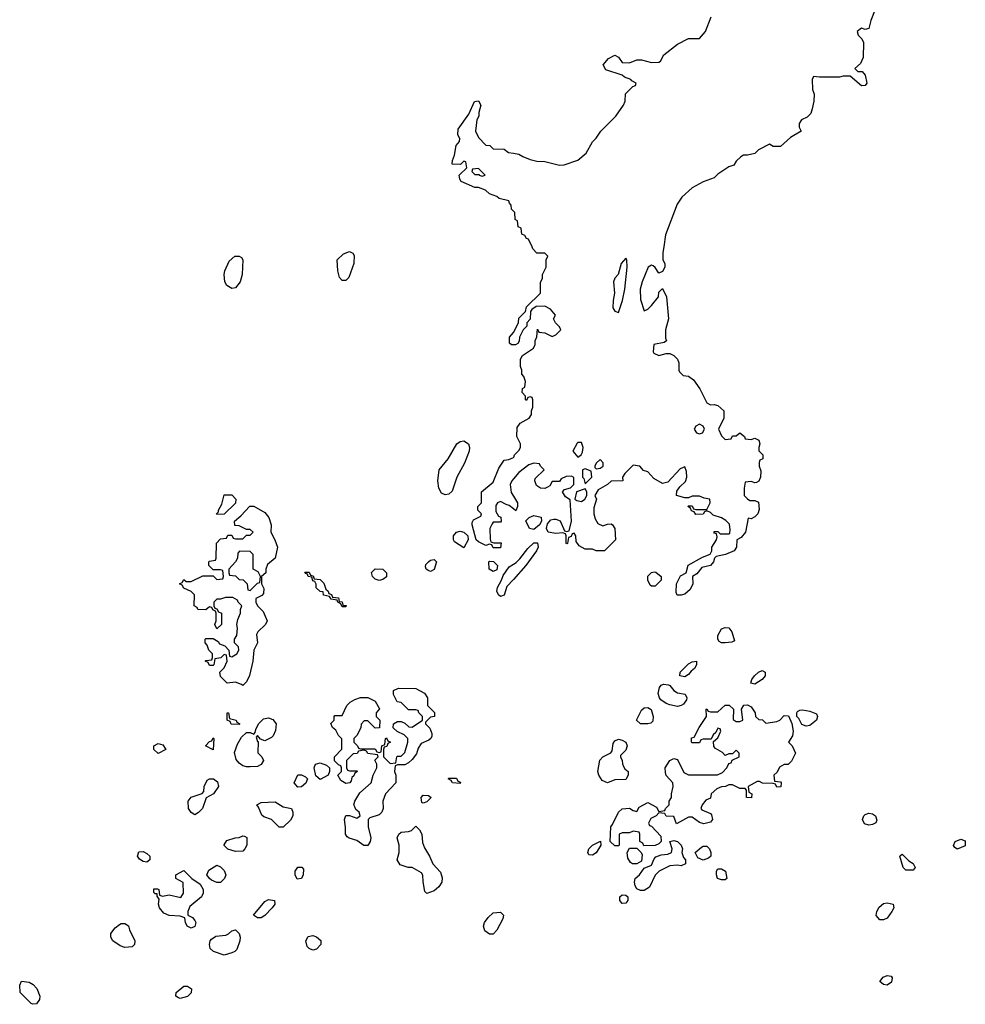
# Model space of a CAD drawing. Header units: inches. Extents: x 2348423 to 2474978, y 460702 to 613625.
# Tile 86 of 113: x 2457319 to 2462453, y 555886 to 561235. Entities that reach past the tile are written whole.
import ezdxf

# ---------------------------------------------------------------- set-up
doc = ezdxf.new("R2010")
doc.units = ezdxf.units.IN
doc.header["$MEASUREMENT"] = 0
for name, color, linetype in [('C4555', 7, 'Continuous'), ('C4556', 7, 'Continuous'), ('C4565', 7, 'Continuous'), ('C4566', 7, 'Continuous')]:
    doc.layers.add(name, color=color, linetype=linetype)

msp = doc.modelspace()

# ---------------------------------------------------------------- linework, layer by layer
at = {"layer": 'C4555', "color": 5, "elevation": 40}
for points in [[(2459070, 559817.2), (2459054.8, 559834.8), (2459046, 559870), (2459042, 559930), (2459078, 559962), (2459110, 559974.8), (2459127.3, 559967.3), (2459134.6, 559954.6), (2459132.7, 559910), (2459106.2, 559833.8), (2459090, 559818)], [(2458470, 559774), (2458444, 559790), (2458433.2, 559810), (2458429.3, 559850), (2458433.2, 559870), (2458456.5, 559923.5), (2458488, 559950), (2458510, 559951), (2458523.6, 559943.6), (2458530.9, 559930.9), (2458527.3, 559850), (2458516, 559810), (2458490, 559779)], [(2459630, 558653.3), (2459610, 558662.4), (2459594, 558690), (2459589.7, 558730.3), (2459596.3, 558790), (2459646.3, 558850), (2459692.8, 558930), (2459710, 558943.2), (2459730, 558946.7), (2459756, 558930), (2459762, 558910), (2459759.6, 558890), (2459733.6, 558826.4), (2459692.4, 558750), (2459666.7, 558673.3), (2459650, 558658)], [(2458390, 558546), (2458388, 558550), (2458398, 558562), (2458398, 558570), (2458416.4, 558603.6), (2458430, 558654), (2458470, 558654), (2458492, 558630), (2458491.6, 558608.4), (2458430, 558548)], [(2458530, 557618), (2458524, 557624), (2458490, 557635.3), (2458446, 557630), (2458410, 557666), (2458406, 557690), (2458430, 557714), (2458446, 557750), (2458442, 557782), (2458430, 557786), (2458412, 557768), (2458378, 557762), (2458374, 557730), (2458370, 557726), (2458350, 557726), (2458342, 557742), (2458326, 557750), (2458330, 557754), (2458362, 557758), (2458366, 557770), (2458366, 557790), (2458346, 557810), (2458336.4, 557836.4), (2458326, 557850), (2458326, 557870), (2458330, 557874), (2458370, 557874), (2458396.9, 557856.9), (2458404.7, 557844.7), (2458432.7, 557832.7), (2458454, 557810), (2458458, 557778), (2458470, 557774), (2458498, 557790), (2458508, 557810), (2458507.3, 557827.3), (2458486, 557850), (2458486, 557870), (2458498, 557890), (2458502, 557930), (2458498, 557950), (2458503.1, 557976.9), (2458518, 558010), (2458518, 558030), (2458526, 558050), (2458506, 558070), (2458502, 558082), (2458476.4, 558096.4), (2458436.4, 558096.4), (2458410, 558086), (2458390, 558086), (2458374, 558070), (2458374, 558050), (2458378, 558038), (2458390, 558034), (2458398, 558018), (2458414, 558010), (2458414, 557950), (2458390, 557926), (2458378, 557950), (2458386, 557970), (2458386, 558010), (2458382, 558022), (2458368, 558028), (2458362, 558042), (2458350, 558046), (2458330, 558028), (2458286, 558030), (2458282, 558042), (2458266, 558050), (2458268, 558110), (2458250, 558128), (2458210, 558146), (2458202, 558162), (2458186, 558170), (2458202, 558178), (2458210, 558194), (2458222, 558182), (2458250, 558182), (2458312.7, 558212.7), (2458370, 558214), (2458390, 558194), (2458422, 558198), (2458426, 558210), (2458422, 558242), (2458410, 558246), (2458370, 558246), (2458346, 558270), (2458346, 558290), (2458350, 558294), (2458382, 558298), (2458386, 558310), (2458388.4, 558391.6), (2458410, 558414), (2458442, 558418), (2458450, 558434), (2458470, 558434), (2458478, 558418), (2458490, 558414), (2458530, 558414), (2458550, 558434), (2458570, 558434), (2458586, 558450), (2458570, 558466), (2458550, 558466), (2458510, 558486), (2458487.3, 558487.3), (2458486, 558510), (2458520.4, 558539.6), (2458568.7, 558591.3), (2458590, 558592), (2458650, 558558), (2458670.9, 558530.9), (2458684.7, 558490), (2458682.8, 558450), (2458704, 558410), (2458718, 558370), (2458706, 558310), (2458664, 558276), (2458656, 558250), (2458656, 558230), (2458632, 558210), (2458632, 558170), (2458645.4, 558145.4), (2458642, 558118), (2458633.4, 558106.6), (2458602, 558090), (2458601, 558070), (2458610.8, 558050), (2458640.7, 558020.7), (2458662, 557970), (2458654, 557950), (2458612, 557910), (2458605.4, 557894.6), (2458611, 557850), (2458590.8, 557810), (2458584.9, 557750), (2458567.1, 557672.9), (2458550, 557638)], [(2459730, 558366), (2459679, 558399), (2459674, 558410), (2459675.3, 558430), (2459690, 558451.3), (2459710, 558456), (2459731, 558451), (2459752, 558430), (2459754, 558410)], [(2458512.7, 558347.3), (2458503.6, 558336.4), (2458502, 558310), (2458491, 558289), (2458454, 558250), (2458454, 558230), (2458458, 558218), (2458490, 558214), (2458510, 558194), (2458532.7, 558192.7), (2458554, 558170), (2458558, 558138), (2458570, 558134), (2458610, 558174), (2458622, 558178), (2458626, 558210), (2458614.6, 558234.6), (2458586, 558250), (2458586, 558330), (2458570, 558346)], [(2459550, 558238), (2459540.4, 558240.4), (2459526, 558250), (2459522, 558262), (2459524.7, 558275.3), (2459538, 558290), (2459550, 558298), (2459570, 558302), (2459582, 558290), (2459570, 558248)], [(2459270, 558189), (2459250, 558195.3), (2459235.3, 558210), (2459228.9, 558231.1), (2459249.1, 558250.9), (2459290.7, 558250.7), (2459311.3, 558230), (2459310, 558208.7), (2459290, 558194)], [(2459890, 558238), (2459868, 558250), (2459866, 558290), (2459870, 558294), (2459891.6, 558291.6), (2459914, 558270), (2459910, 558246)], [(2459070, 558046), (2459062, 558062), (2459046, 558070), (2459042, 558082), (2459010, 558086), (2459002, 558102), (2458968.9, 558108.9), (2458966, 558126), (2458950, 558128), (2458929.1, 558149.1), (2458928, 558168), (2458922, 558182), (2458910, 558186), (2458906, 558206), (2458886, 558210), (2458882, 558222), (2458870, 558226), (2458867.3, 558232.7), (2458890, 558234), (2458898, 558218), (2458912.7, 558212.7), (2458918, 558198), (2458950, 558194), (2458970, 558174), (2458982, 558142), (2458994, 558130), (2458998, 558118), (2459012.7, 558112.7), (2459018, 558098), (2459050, 558094), (2459054, 558074), (2459070, 558072), (2459074, 558054), (2459091.6, 558051.6), (2459090, 558046)], [(2459210, 556748), (2459188.4, 556748.4), (2459150, 556775.3), (2459108.4, 556788.4), (2459096.4, 556796.4), (2459088.7, 556810), (2459088.9, 556848.9), (2459082, 556890), (2459090, 556912), (2459110, 556912), (2459150, 556898), (2459168, 556910), (2459162, 556930), (2459144.7, 556944.7), (2459138, 556958), (2459134, 556970), (2459139, 556990), (2459165.2, 557034.8), (2459228, 557090), (2459238, 557130), (2459258, 557170), (2459258, 557190), (2459248, 557212), (2459266, 557230), (2459262, 557242), (2459208.4, 557248.4), (2459202, 557262), (2459190, 557266), (2459158, 557262), (2459151.6, 557248.4), (2459130, 557246), (2459094, 557210), (2459094, 557170), (2459098, 557158), (2459110, 557154), (2459150, 557154), (2459154, 557150), (2459138, 557142), (2459132.7, 557127.3), (2459122, 557118), (2459119.6, 557100.4), (2459111.6, 557088.4), (2459090, 557086), (2459062, 557102), (2459046, 557130), (2459066, 557150), (2459066, 557170), (2459062, 557182), (2459050, 557186), (2459028.4, 557208.4), (2459028, 557230), (2459067.3, 557272.7), (2459067.3, 557327.3), (2459050, 557346), (2459035.3, 557375.3), (2459018, 557390), (2459008.4, 557411.6), (2459026, 557430), (2459026, 557450), (2459030, 557454), (2459070, 557454), (2459095.3, 557510), (2459112.9, 557527.1), (2459138, 557542), (2459170, 557552), (2459210, 557552), (2459250, 557532), (2459272, 557492), (2459254, 557470), (2459254, 557450), (2459274, 557430), (2459272.7, 557387.3), (2459250, 557386), (2459210, 557426), (2459190, 557426), (2459172.7, 557407.3), (2459172, 557390), (2459151.6, 557348.4), (2459134, 557330), (2459134, 557310), (2459154, 557290), (2459158, 557278), (2459170, 557274), (2459250, 557274), (2459258, 557258), (2459270, 557254), (2459282, 557258), (2459286, 557290), (2459302, 557298), (2459306, 557330), (2459310, 557334), (2459318, 557318), (2459332, 557310), (2459318, 557302), (2459312.7, 557287.3), (2459298, 557282), (2459294, 557270), (2459294, 557230), (2459330, 557194), (2459362, 557198), (2459366, 557230), (2459370, 557234), (2459390, 557234), (2459410, 557254), (2459426, 557310), (2459426, 557330), (2459406, 557350), (2459368.4, 557368.4), (2459347.3, 557387.3), (2459348, 557410), (2459370, 557422), (2459390, 557422), (2459410, 557414), (2459432.7, 557392.7), (2459450, 557392), (2459506, 557430), (2459506, 557450), (2459486, 557470), (2459482, 557482), (2459470, 557486), (2459430, 557486), (2459390, 557526), (2459368.9, 557528.9), (2459348.4, 557568.4), (2459348, 557590), (2459376.4, 557603.6), (2459470, 557602), (2459516.9, 557576.9), (2459534, 557550), (2459534, 557510), (2459571.6, 557471.6), (2459571.1, 557448.9), (2459550, 557446), (2459522, 557418), (2459522, 557410), (2459545.4, 557385.4), (2459556.9, 557356.9), (2459556.9, 557343.1), (2459552, 557330), (2459539.8, 557320.2), (2459498, 557302), (2459482.8, 557277.2), (2459473.2, 557246.8), (2459450, 557215.3), (2459430, 557198), (2459410, 557186), (2459370, 557186), (2459358, 557182), (2459354, 557150), (2459362, 557130), (2459362, 557090), (2459304.7, 557030), (2459291.3, 556990), (2459292, 556950), (2459284.7, 556930), (2459270, 556915.3), (2459221, 556899), (2459212, 556890), (2459211.3, 556850), (2459224.7, 556790), (2459222, 556770)], [(2458510, 557406), (2458468, 557408), (2458462, 557422), (2458446, 557430), (2458446, 557470), (2458452, 557470), (2458458, 557438), (2458494, 557430), (2458498, 557418), (2458514, 557410)], [(2458650, 557318), (2458626, 557326), (2458610, 557346), (2458603.6, 557336.4), (2458610, 557314), (2458614, 557314), (2458612.7, 557252.7), (2458634, 557230), (2458642, 557210), (2458630, 557188), (2458610, 557178), (2458570, 557175.3), (2458550, 557175.3), (2458530, 557182), (2458510, 557195.3), (2458495.1, 557215.1), (2458485.6, 557254.4), (2458500.9, 557299.1), (2458522.7, 557337.3), (2458550, 557362), (2458570, 557362), (2458590, 557354), (2458598, 557362), (2458600.4, 557379.6), (2458615.3, 557410), (2458642.7, 557437.3), (2458670, 557442.8), (2458693.7, 557433.7), (2458711.3, 557410), (2458707.3, 557372.7), (2458694.8, 557345.2), (2458685.4, 557334.6)], [(2458070, 557248), (2458048, 557270), (2458048, 557290), (2458070, 557302), (2458095.3, 557295.3), (2458112, 557270)], [(2458370, 557268.7), (2458328, 557290), (2458350, 557314), (2458362, 557318), (2458370, 557334), (2458374, 557330)], [(2458950, 557108), (2458927.3, 557127.3), (2458918, 557170), (2458926, 557190), (2458950, 557198), (2458985.4, 557185.4), (2459002, 557170), (2459002, 557150), (2458994, 557130)], [(2458830, 557066), (2458808.4, 557088.4), (2458830, 557132), (2458850, 557132), (2458870, 557122), (2458882, 557110), (2458872.7, 557087.3), (2458850, 557068)], [(2458270, 556915.3), (2458250, 556928), (2458236, 556950), (2458233.2, 556990), (2458250, 557010.8), (2458309, 557031), (2458318, 557042), (2458321.2, 557070), (2458337.2, 557102.8), (2458350, 557111), (2458370.7, 557110.7), (2458393.7, 557093.7), (2458398, 557070), (2458371.1, 557028.9), (2458331.6, 557008.4), (2458310.8, 556949.2), (2458290, 556928)], [(2459710, 557086), (2459668.4, 557088.4), (2459662, 557102), (2459646, 557110), (2459650, 557114), (2459690, 557114), (2459698, 557098), (2459712.7, 557092.7)], [(2459510, 556978), (2459502, 556982), (2459498, 557010), (2459510, 557022), (2459539.6, 557019.6), (2459554, 557010), (2459530, 556986)], [(2458750, 556848), (2458728.4, 556848.4), (2458686, 556890), (2458644, 556904), (2458634, 556914), (2458616.4, 556956.4), (2458606, 556970), (2458630, 556982), (2458706, 556986), (2458750, 556958), (2458794, 556950), (2458802, 556930), (2458802, 556910), (2458790, 556886)], [(2458490, 556715.3), (2458448.9, 556728.9), (2458428.4, 556748.4), (2458428.4, 556751.6), (2458444, 556776), (2458489.1, 556790.9), (2458510, 556791.3), (2458530, 556802), (2458539.6, 556799.6), (2458551.6, 556791.6), (2458552, 556750), (2458542, 556730), (2458530, 556718)], [(2459530, 556488.7), (2459518, 556498), (2459509, 556551), (2459508.4, 556588.4), (2459500.4, 556600.4), (2459450, 556628.7), (2459429.1, 556629.1), (2459384, 556644), (2459368.7, 556670), (2459379, 556710), (2459379, 556750), (2459368, 556790), (2459378, 556810), (2459390, 556822), (2459430, 556824.7), (2459446, 556830), (2459470, 556854), (2459490, 556834), (2459502, 556810), (2459505.4, 556765.4), (2459516.9, 556736.9), (2459544.7, 556690), (2459562, 556650), (2459603.5, 556603.5), (2459613.7, 556573.7), (2459610.5, 556549.5), (2459595.5, 556524.5), (2459570, 556502)], [(2458010, 556659), (2457990, 556661.2), (2457970, 556675.3), (2457959, 556690), (2457965.6, 556714.4), (2457990, 556716), (2458010, 556706), (2458026, 556690), (2458024.7, 556670)], [(2458390, 556548), (2458360.2, 556560.2), (2458348.9, 556568.9), (2458335.3, 556590), (2458345.6, 556614.4), (2458390, 556642), (2458410, 556632), (2458430, 556612), (2458438, 556590), (2458430.9, 556569.1), (2458410, 556548)], [(2458250, 556299), (2458228.7, 556310), (2458219, 556330), (2458216.4, 556356.4), (2458190, 556364), (2458130, 556368.7), (2458102, 556382), (2458077.2, 556410), (2458073.2, 556430), (2458076.4, 556456.4), (2458066, 556474), (2458066, 556486), (2458054, 556486), (2458047.3, 556492.7), (2458047.3, 556512.7), (2458067.3, 556512.7), (2458074, 556510), (2458078, 556478), (2458094, 556474), (2458130, 556481), (2458194, 556466), (2458208, 556490), (2458207.3, 556547.3), (2458166, 556570), (2458166, 556590), (2458210, 556612), (2458254, 556570), (2458299.1, 556539.1), (2458316, 556510), (2458314.8, 556490), (2458306, 556470), (2458242.8, 556417.2), (2458231.3, 556390), (2458232, 556370), (2458256.8, 556356.8), (2458270, 556342), (2458274.8, 556330), (2458270, 556308.7)], [(2458826, 556566), (2458815.3, 556590), (2458815.3, 556610), (2458830, 556631), (2458851.1, 556631.1), (2458859.8, 556619.8), (2458858, 556590), (2458850, 556568.7)], [(2458610, 556355.3), (2458588.7, 556370), (2458650, 556444.7), (2458670, 556454.8), (2458702, 556450), (2458704.7, 556430), (2458690.5, 556409.5), (2458650, 556369), (2458630, 556355.3)], [(2459870, 556266.6), (2459845.4, 556285.4), (2459837.6, 556310), (2459842.9, 556330), (2459862, 556358), (2459890, 556382.8), (2459930, 556386), (2459946, 556370), (2459942.8, 556350), (2459910.4, 556289.6), (2459890, 556266.6)], [(2457890, 556194), (2457864.1, 556204.1), (2457824, 556230), (2457814, 556250), (2457814, 556270), (2457838, 556302), (2457860.2, 556319.8), (2457870, 556324.7), (2457890, 556324.7), (2457910, 556312), (2457916, 556290), (2457944.7, 556230), (2457942, 556210), (2457930, 556198)], [(2458430, 556153.2), (2458372, 556172), (2458353.2, 556190), (2458349, 556210), (2458353.2, 556230), (2458360.1, 556239.9), (2458384.5, 556255.5), (2458437.5, 556262.5), (2458451.9, 556268.1), (2458470, 556286), (2458490, 556291.3), (2458510.8, 556270), (2458516.3, 556250), (2458513.4, 556230), (2458497.1, 556182.9), (2458487.7, 556172.3), (2458470, 556165.2)], [(2458910, 556180.9), (2458890, 556189.3), (2458880.5, 556200.5), (2458872.3, 556230), (2458885.8, 556254.2), (2458910, 556259.1), (2458930, 556253.4), (2458953.2, 556233.2), (2458954.8, 556210), (2458930, 556185.2)], [(2457390, 555886), (2457382, 555890), (2457322, 555950), (2457319, 555990), (2457328.9, 556011.1), (2457370, 556006.8), (2457392.8, 555992.8), (2457412.5, 555972.5), (2457427.7, 555930), (2457427.3, 555912.7), (2457410, 555889.4)], [(2458190, 555918), (2458180.4, 555920.4), (2458166, 555930), (2458168, 555950), (2458210, 555984.7), (2458230, 555984.7), (2458251.3, 555970), (2458250.9, 555949.1), (2458230, 555929)]]:
    msp.add_lwpolyline(points, close=True, dxfattribs=at)
for points in [[(2460000, 559468.8), (2459990, 559468.7), (2459978, 559478), (2459978, 559510), (2460000, 559535.7)], [(2460000, 558577.5), (2459976.4, 558596.4), (2459960.4, 558600.4), (2459930, 558618), (2459914, 558610), (2459903.6, 558596.4), (2459903.6, 558563.6), (2459918, 558538), (2459931.6, 558531.6), (2459934, 558510), (2459930, 558506), (2459890, 558506), (2459883.6, 558496.4), (2459872, 558470), (2459872.7, 558412.7), (2459878, 558398), (2459892.7, 558392.7), (2459932.7, 558392.7), (2459930, 558366), (2459890, 558366), (2459882, 558382), (2459870, 558386), (2459850, 558378), (2459810, 558398), (2459798, 558410), (2459775.3, 558490), (2459776.4, 558503.6), (2459783.1, 558516.9), (2459822, 558538), (2459826, 558550), (2459806, 558570), (2459806, 558590), (2459826, 558610), (2459826, 558670), (2459890, 558722), (2459921.5, 558798.5), (2459950, 558842), (2459974.6, 558845.4), (2460000, 558857.1)], [(2460000, 558740.6), (2459990.8, 558730), (2459982.8, 558710), (2459986.8, 558666.8), (2460000, 558645.5)], [(2460000, 558194.5), (2459964.9, 558155.1), (2459950, 558108.7), (2459930, 558101.2), (2459919, 558110), (2459909.3, 558130), (2459913.2, 558150), (2459935.3, 558190), (2459944, 558216), (2459977.2, 558262.8), (2460000, 558276.9)]]:
    msp.add_lwpolyline(points, dxfattribs=at)
at = {"layer": 'C4556', "color": 5, "elevation": 40}
msp.add_lwpolyline([(2460000, 560195.2), (2459990, 560206), (2459987.3, 560227.3), (2459978, 560238), (2459975.3, 560250), (2459923.2, 560263.2), (2459910, 560274), (2459869.1, 560289.1), (2459848.9, 560308.9), (2459810, 560324), (2459790, 560324), (2459716.4, 560356.4), (2459708.4, 560368.4), (2459706, 560390), (2459746, 560430), (2459742, 560462), (2459730, 560466), (2459712, 560448), (2459668, 560450), (2459668.7, 560470), (2459680.4, 560499.6), (2459688.9, 560551.1), (2459707.3, 560572.7), (2459708, 560590), (2459698, 560610), (2459700.4, 560639.6), (2459758, 560722), (2459788, 560790), (2459810, 560794), (2459822, 560770), (2459811.3, 560730), (2459811.3, 560710), (2459801, 560690), (2459794, 560630), (2459810, 560594), (2459850, 560554), (2459871.6, 560551.6), (2459890, 560534), (2459950, 560532), (2459972.7, 560512.7), (2460000, 560508.9)], dxfattribs=at)
msp.add_lwpolyline([(2459810, 560426), (2459778, 560422), (2459774, 560410), (2459790, 560394), (2459814, 560394), (2459814, 560390), (2459830, 560384.7), (2459846, 560390)], close=True, dxfattribs=at)
at = {"layer": 'C4565', "color": 5, "elevation": 40}
for points in [[(2460816.5, 560000), (2460812, 559970), (2460812, 559930), (2460822, 559910), (2460822, 559890), (2460810, 559866), (2460790, 559858), (2460770, 559888), (2460758, 559898), (2460750, 559902), (2460732, 559890), (2460699.5, 559810), (2460688.4, 559770), (2460690, 559714), (2460710, 559654), (2460730, 559662), (2460750, 559682), (2460788, 559730), (2460790, 559754), (2460810, 559774), (2460831.3, 559730), (2460842, 559610), (2460824.7, 559550), (2460824.7, 559504.7), (2460831.3, 559490), (2460818, 559482), (2460762, 559470), (2460758, 559430), (2460762.8, 559422.8), (2460790, 559411.3), (2460830, 559421), (2460850, 559421), (2460871.3, 559410), (2460891.3, 559390), (2460898, 559370), (2460898, 559330), (2460902, 559322), (2460922, 559302), (2460950, 559298), (2460978, 559278), (2461012, 559230), (2461050, 559154), (2461070, 559142), (2461090, 559144.7), (2461110, 559138), (2461142, 559110), (2461142, 559070), (2461114, 559010), (2461130, 558974), (2461150, 558954), (2461182, 558958), (2461190, 558974), (2461210, 558974), (2461230, 558991), (2461254, 558970), (2461258, 558958), (2461290, 558954), (2461310, 558962), (2461332, 558950), (2461338, 558930), (2461332, 558910), (2461332.7, 558892.7), (2461354, 558870), (2461354, 558850), (2461338, 558842), (2461334, 558830), (2461334, 558810), (2461343.6, 558783.6), (2461342, 558750), (2461332, 558728), (2461319.6, 558720.4), (2461310, 558718), (2461290, 558726), (2461258, 558722), (2461252, 558690), (2461252, 558650), (2461270, 558632), (2461283.6, 558623.6), (2461310, 558622), (2461330, 558614), (2461333.4, 558573.4), (2461326.8, 558550), (2461310, 558533.2), (2461290, 558524), (2461274, 558526), (2461260.7, 558450), (2461237.3, 558422.7), (2461212, 558410), (2461211, 558370), (2461198, 558350), (2461150.6, 558329.4), (2461101, 558319), (2461091.1, 558308.9), (2461086, 558290), (2461070.6, 558269.4), (2461022, 558258), (2460996.3, 558223.7), (2460972, 558210), (2460974.8, 558170), (2460960.4, 558139.6), (2460930, 558113.2), (2460910, 558108.7), (2460889.1, 558109.1), (2460882.7, 558122.7), (2460886, 558170), (2460907.2, 558212.8), (2460938, 558230), (2460949.2, 558270.8), (2461025.6, 558314.4), (2461068.4, 558331.6), (2461078, 558350), (2461078, 558370), (2461102, 558410), (2461106, 558426), (2461102, 558442), (2461090, 558446), (2461090, 558454), (2461110, 558454), (2461122, 558442), (2461170, 558442), (2461174.6, 558445.4), (2461177.2, 558462.8), (2461173.6, 558493.6), (2461153.6, 558513.6), (2461130, 558528), (2461084, 558544), (2461070, 558558), (2461050, 558566), (2461038, 558562), (2461030, 558548), (2460990, 558546), (2460982, 558562), (2460967.3, 558567.3), (2460962, 558582), (2460946, 558590), (2460950, 558594), (2460970, 558594), (2460978, 558578), (2460990, 558574), (2461050, 558574), (2461068, 558610), (2461066, 558630), (2461035.3, 558635.3), (2461010, 558646), (2460970, 558646), (2460950, 558638), (2460930, 558638), (2460886, 558650), (2460887.3, 558672.7), (2460903.1, 558696.9), (2460933.6, 558726.4), (2460942, 558750), (2460940.4, 558780.4), (2460930, 558806), (2460905.4, 558794.6), (2460838, 558722), (2460810, 558715.3), (2460762.5, 558742.5), (2460730, 558778), (2460706, 558786), (2460686, 558810), (2460650, 558815.3), (2460604.7, 558770), (2460592, 558750), (2460594, 558730), (2460530, 558728.7), (2460510.8, 558709.2), (2460459.6, 558680.4), (2460442, 558650), (2460451.3, 558630), (2460436.9, 558583.1), (2460436, 558550), (2460442.8, 558522.8), (2460458, 558498), (2460484.7, 558484.7), (2460510, 558494.8), (2460530, 558496), (2460538, 558490), (2460550.8, 558470), (2460554, 558410), (2460494, 558350), (2460448.7, 558348.7), (2460430, 558358), (2460390, 558358), (2460356.4, 558376.4), (2460340.4, 558400.4), (2460338, 558430), (2460330, 558446), (2460318, 558442), (2460312.7, 558427.3), (2460298, 558422), (2460294, 558390), (2460290, 558388), (2460286, 558390), (2460286, 558430), (2460282, 558442), (2460267.3, 558447.3), (2460230, 558444), (2460188, 558450), (2460179, 558470), (2460184, 558496), (2460202.5, 558517.5), (2460218.6, 558521.4), (2460230, 558522), (2460252.8, 558512.8), (2460278, 558458), (2460290, 558454), (2460302, 558458), (2460315.3, 558510), (2460307.3, 558627.3), (2460283.1, 558643.1), (2460266, 558670), (2460278, 558682), (2460310, 558691.3), (2460328.7, 558710), (2460328.4, 558748.4), (2460315.3, 558755.3), (2460286, 558754), (2460259.6, 558740.4), (2460250, 558726), (2460210, 558726), (2460196.9, 558703.1), (2460185.4, 558694.6), (2460170, 558688.7), (2460146, 558690), (2460124.7, 558704.7), (2460115.3, 558730), (2460118, 558742), (2460166, 558790), (2460146, 558810), (2460142, 558822), (2460110, 558826), (2460083.6, 558816.4), (2460030, 558775.3), (2460000, 558740.6)], [(2460000, 559535.7), (2460002, 559538), (2460028, 559590), (2460030, 559614), (2460066, 559650), (2460070, 559674), (2460146, 559750), (2460147.3, 559807.3), (2460158, 559830), (2460158, 559850), (2460178, 559890), (2460178, 559930), (2460186, 559950), (2460170, 559966), (2460127.3, 559967.3), (2460106, 559990), (2460101.4, 560000)], [(2460000, 558857.1), (2460002, 558858), (2460006, 558870), (2460030, 558894), (2460038, 558910), (2460038, 558930), (2460018, 558970), (2460020.4, 559019.6), (2460036.4, 559043.6), (2460086, 559070), (2460098, 559090), (2460098, 559110), (2460106, 559130), (2460106, 559170), (2460102, 559182), (2460090, 559186), (2460078, 559182), (2460070, 559166), (2460066, 559170), (2460066, 559190), (2460048, 559210), (2460048.4, 559231.6), (2460062, 559238), (2460066, 559270), (2460056.4, 559296.4), (2460046, 559310), (2460046, 559330), (2460038, 559350), (2460038, 559390), (2460048.9, 559411.1), (2460108, 559450), (2460118, 559470), (2460118, 559490), (2460127.3, 559512.7), (2460130, 559554), (2460138, 559538), (2460170, 559534), (2460210, 559514), (2460230, 559522), (2460258, 559550), (2460250, 559566), (2460228.4, 559588.4), (2460218, 559610), (2460228, 559630), (2460202, 559662), (2460170, 559678), (2460123.6, 559676.4), (2460099.6, 559660.4), (2460092, 559650), (2460091.3, 559608.7), (2460072.7, 559587.3), (2460072, 559570), (2460052, 559550), (2460032, 559510), (2460031.3, 559488.7), (2460023.6, 559476.4), (2460011.1, 559468.9), (2460000, 559468.8)], [(2460000, 558645.5), (2460022, 558610), (2460022, 558590), (2460012.7, 558567.3), (2460000, 558577.5)], [(2460000, 558276.9), (2460014.2, 558285.8), (2460034.8, 558305.2), (2460078, 558362), (2460110, 558392), (2460130, 558392), (2460134, 558370), (2460126, 558350), (2460067.3, 558270), (2460000, 558194.5)]]:
    msp.add_lwpolyline(points, dxfattribs=at)
for points in [[(2460610, 559939.3), (2460584.9, 559910), (2460568, 559850), (2460550.5, 559830), (2460543.8, 559810), (2460548.7, 559750), (2460541.1, 559710), (2460540.5, 559670), (2460550, 559651), (2460570, 559644.7), (2460592.8, 559710), (2460604.2, 559770), (2460617.2, 559890), (2460616.2, 559930)], [(2461010, 559038), (2460990, 559026), (2460982, 559010), (2460994, 558990), (2461010, 558984.7), (2461026, 558990), (2461038, 559010), (2461030, 559026)], [(2460370, 558938), (2460350, 558938), (2460346, 558934), (2460322, 558890), (2460350, 558858), (2460368, 558870), (2460374, 558886), (2460379, 558910)], [(2460470, 558846), (2460450, 558826), (2460442, 558810), (2460442, 558802), (2460450, 558794), (2460470, 558798), (2460488, 558810), (2460487.3, 558827.3)], [(2460390, 558795.3), (2460374, 558790), (2460374, 558750), (2460382, 558742), (2460390, 558714), (2460426, 558750), (2460422, 558782)], [(2460390, 558686), (2460342, 558670), (2460334, 558630), (2460343.6, 558623.6), (2460370, 558618), (2460388, 558630), (2460398, 558650), (2460398, 558670)], [(2460110, 558466), (2460088, 558470), (2460067.3, 558512.7), (2460086, 558530), (2460110, 558542), (2460150, 558532), (2460152, 558510), (2460142, 558490)], [(2460750, 558158), (2460743.1, 558163.1), (2460729, 558190), (2460730, 558212), (2460750, 558232), (2460764, 558236), (2460773.7, 558233.7), (2460802, 558210), (2460802, 558190), (2460770, 558158)], [(2461150, 557849.4), (2461129.6, 557849.6), (2461117, 557857), (2461109.5, 557869.5), (2461109.5, 557890), (2461130, 557924.9), (2461150, 557933), (2461170, 557930.6), (2461186, 557910), (2461199.6, 557860.4), (2461186.4, 557853.6)], [(2460930, 557664.5), (2460904, 557670), (2460906, 557690), (2460950, 557734.8), (2460970, 557746), (2460994, 557750), (2460994.8, 557730), (2460982.8, 557710), (2460964.1, 557695.9), (2460950, 557677.2)], [(2461310, 557625.2), (2461289, 557630), (2461294, 557650), (2461309.3, 557670), (2461330, 557690.6), (2461350, 557699.1), (2461366, 557690), (2461366.8, 557670), (2461350.8, 557650)], [(2460890, 557504), (2460850, 557513.2), (2460830, 557519.3), (2460800.1, 557540.1), (2460792.7, 557550), (2460786, 557574), (2460792.9, 557607.1), (2460801.2, 557618.8), (2460814.6, 557625.4), (2460842, 557622), (2460850, 557618), (2460870, 557591), (2460890, 557578.8), (2460932, 557570), (2460942, 557550), (2460939.6, 557540.4), (2460923.6, 557516.4), (2460910, 557508.7)], [(2461370, 557414), (2461430, 557422), (2461446, 557430), (2461470, 557454), (2461492.7, 557452.7), (2461511.3, 557411.3), (2461518.8, 557370), (2461514.8, 557345.2), (2461494, 557310), (2461514, 557290), (2461532, 557250), (2461510, 557206), (2461491.6, 557188.4), (2461470, 557188), (2461445.4, 557174.6), (2461432.7, 557147.3), (2461414, 557130), (2461418, 557098), (2461450, 557094), (2461454, 557090), (2461452.7, 557067.3), (2461430, 557066), (2461422, 557082), (2461410, 557086), (2461352.7, 557087.3), (2461336.4, 557096.4), (2461323.6, 557096.4), (2461274, 557070), (2461278, 557038), (2461294, 557030), (2461292, 557008), (2461266, 557010), (2461266, 557050), (2461258, 557058), (2461230, 557058), (2461190, 557078), (2461170, 557078), (2461151.3, 557068.7), (2461130, 557068), (2461103.6, 557056.4), (2461074, 557030), (2461070, 557006), (2461045.4, 556994.6), (2461024.7, 556970), (2461018, 556950), (2461022.8, 556942.8), (2461070, 556922), (2461076, 556916), (2461081, 556890), (2461070, 556875.3), (2461034.4, 556865.6), (2461010, 556873.2), (2460970, 556902), (2460950, 556902), (2460886, 556866), (2460870, 556906), (2460830, 556908), (2460822, 556922), (2460790, 556926), (2460774, 556910), (2460745.4, 556894.6), (2460734, 556870), (2460738, 556858), (2460750, 556854), (2460799.6, 556799.6), (2460802, 556770), (2460790, 556758), (2460770, 556748.7), (2460707.3, 556747.3), (2460702, 556762), (2460686, 556770), (2460686, 556810), (2460682, 556822), (2460650, 556826), (2460630, 556818), (2460590, 556818), (2460574, 556810), (2460574, 556750), (2460570, 556746), (2460550, 556746), (2460526, 556770), (2460528, 556850), (2460538, 556862), (2460569.6, 556930.4), (2460590, 556947.3), (2460630, 556951), (2460650, 556938), (2460670, 556934), (2460683.1, 556956.9), (2460730, 556982), (2460776.9, 556956.9), (2460790, 556934), (2460822, 556938), (2460826, 556950), (2460846, 556970), (2460846, 556990), (2460858, 557010), (2460858, 557030), (2460868, 557070), (2460866, 557090), (2460829, 557129), (2460824.7, 557144.7), (2460824, 557170), (2460850, 557211), (2460870, 557221), (2460890, 557216), (2460926, 557146), (2460950, 557132), (2461107.3, 557132.7), (2461134.6, 557145.4), (2461158, 557170), (2461170, 557194), (2461182, 557198), (2461187.3, 557212.7), (2461226, 557230), (2461226, 557250), (2461210, 557266), (2461190, 557246), (2461170, 557246), (2461150, 557238), (2461134.6, 557254.6), (2461096.4, 557276.4), (2461087.3, 557287.3), (2461086, 557314), (2461110, 557334), (2461126, 557370), (2461122, 557382), (2461110, 557386), (2461098, 557362), (2461084.7, 557350), (2461074, 557326), (2461030, 557326), (2461018, 557322), (2461010, 557306), (2460970, 557306), (2460966, 557310), (2460967.3, 557332.7), (2460982, 557338), (2461008, 557390), (2461048, 557450), (2461046, 557490), (2461050, 557492), (2461058, 557478), (2461070, 557474), (2461110, 557474), (2461149.1, 557510.9), (2461171.6, 557511.6), (2461194, 557490), (2461192.7, 557432.7), (2461210, 557422), (2461230, 557422), (2461246, 557430), (2461238, 557490), (2461251.6, 557511.6), (2461270, 557512), (2461290, 557502), (2461312, 557470), (2461314, 557450), (2461332.7, 557432.7), (2461351.6, 557431.6)], [(2460690, 557409), (2460669, 557430), (2460695.5, 557484.5), (2460710, 557496), (2460730, 557498.8), (2460747.1, 557487.1), (2460758.8, 557450), (2460756, 557424), (2460746, 557414), (2460730, 557409.2)], [(2461590, 557397.2), (2461565.6, 557405.6), (2461550, 557438), (2461538, 557450), (2461538, 557470), (2461543.1, 557476.9), (2461555.3, 557484.7), (2461570, 557486), (2461610, 557478.8), (2461644.7, 557464.7), (2461651.3, 557450), (2461644.7, 557430), (2461610, 557401.2)], [(2460510, 557088.7), (2460482, 557102), (2460464, 557130), (2460459, 557150), (2460468.4, 557211.6), (2460486, 557230), (2460528.4, 557251.6), (2460536.4, 557263.6), (2460542, 557302), (2460550, 557318), (2460570, 557326), (2460590, 557321), (2460610.6, 557310.6), (2460618, 557290), (2460610, 557266), (2460582, 557238), (2460582, 557230), (2460591.1, 557211.1), (2460591.6, 557191.6), (2460598, 557178), (2460604.7, 557164.7), (2460622, 557150), (2460622, 557130), (2460610, 557108), (2460550, 557106)], [(2461930, 556859.3), (2461906.3, 556866.3), (2461896, 556890), (2461902.7, 556910), (2461910, 556917.3), (2461930, 556924), (2461950, 556920.7), (2461966, 556910), (2461973.2, 556886.8), (2461967.3, 556872.7), (2461950, 556862.7)], [(2460430, 556695.3), (2460410, 556698), (2460404, 556710), (2460409, 556730), (2460430, 556751), (2460472, 556772), (2460474, 556750), (2460450, 556708.7)], [(2460910, 556638), (2460890, 556642), (2460850, 556639), (2460792, 556610), (2460770, 556588), (2460738.5, 556521.5), (2460710, 556504), (2460690, 556504), (2460670, 556514), (2460660.9, 556530), (2460657, 556550), (2460661.2, 556570), (2460685.2, 556590), (2460710, 556624.7), (2460750, 556642), (2460763.7, 556676.3), (2460772.7, 556687.3), (2460801.5, 556698.5), (2460838, 556702), (2460858, 556710), (2460862, 556730), (2460848.7, 556771.3), (2460870, 556776), (2460891.3, 556770), (2460911.3, 556750), (2460918, 556730), (2460914, 556710), (2460923.6, 556683.6), (2460934, 556670), (2460934, 556650)], [(2462410, 556729.3), (2462397.2, 556737.2), (2462389.5, 556749.5), (2462399, 556770), (2462430, 556782.8), (2462453.2, 556773.2), (2462453.4, 556746.6)], [(2460670, 556649), (2460646, 556650), (2460636.4, 556656.4), (2460620.4, 556680.4), (2460618, 556710), (2460630, 556734), (2460670, 556734), (2460694, 556710), (2460698, 556698), (2460696, 556664)], [(2461030, 556668.7), (2461002, 556682), (2460986, 556710), (2461020.2, 556739.8), (2461030, 556744.7), (2461050, 556744.7), (2461064.7, 556730), (2461071.3, 556710), (2461071.3, 556690), (2461059.8, 556680.2)], [(2462130, 556615.3), (2462115.3, 556630), (2462098, 556690), (2462103.1, 556696.9), (2462110, 556702), (2462146, 556666), (2462170.6, 556650.6), (2462181, 556630), (2462170, 556615.3)], [(2461130, 556562), (2461108.7, 556568.7), (2461102, 556590), (2461102, 556610), (2461110, 556622), (2461130, 556622), (2461152, 556610), (2461158, 556570), (2461150, 556562)], [(2460590, 556434), (2460577.2, 556450), (2460577.2, 556470), (2460590, 556480.7), (2460610, 556478.8), (2460621, 556470), (2460621, 556450), (2460610, 556435.3)], [(2461990, 556344), (2461969.2, 556369.2), (2461973.2, 556390), (2461985.4, 556414.6), (2462010, 556434), (2462030, 556437.3), (2462062, 556430), (2462066, 556410), (2462054.8, 556390), (2462030, 556354), (2462010, 556344)], [(2462030, 555989.3), (2462010, 555994), (2461989.3, 556010), (2462007, 556033), (2462030, 556042.8), (2462050, 556038), (2462056, 556030), (2462053, 556007)]]:
    msp.add_lwpolyline(points, close=True, dxfattribs=at)
at = {"layer": 'C4566', "color": 5, "elevation": 40}
for points in [[(2460000, 560508.9), (2460030, 560504.7), (2460051.1, 560491.1), (2460090, 560476), (2460126.4, 560466.4), (2460170, 560464.7), (2460250, 560444.7), (2460274.6, 560445.4), (2460350, 560471.3), (2460394, 560510), (2460430, 560572), (2460450, 560592), (2460475.3, 560630), (2460555.3, 560710), (2460598, 560770), (2460607.3, 560792.7), (2460608.4, 560831.6), (2460647.3, 560872.7), (2460662, 560878), (2460666, 560890), (2460642, 560902), (2460638, 560910), (2460602.7, 560922.7), (2460590, 560934), (2460502, 560962), (2460488, 560990), (2460516.4, 561023.6), (2460550, 561042), (2460570, 561032), (2460590, 561002), (2460630, 561001), (2460670, 561016), (2460696, 561016), (2460750, 561002), (2460790, 561004.7), (2460798, 561010), (2460816.4, 561043.6), (2460890, 561102), (2460950, 561132), (2461010, 561132), (2461042, 561170), (2461074, 561250)], [(2461964, 561290), (2461940.7, 561230), (2461930, 561186), (2461910, 561182), (2461890, 561188.7), (2461866.8, 561170), (2461871.3, 561150), (2461892, 561130), (2461901, 561110), (2461898, 561030), (2461883.6, 560996.4), (2461854, 560970), (2461870, 560954), (2461892.7, 560952.7), (2461910, 560934), (2461918, 560890), (2461910, 560878), (2461890, 560875.3), (2461828.4, 560928.4), (2461790, 560928.7), (2461770, 560922), (2461662, 560922), (2461630, 560926), (2461622, 560910), (2461623.6, 560856.4), (2461632, 560830), (2461631.6, 560791.6), (2461622.8, 560750), (2461614, 560726), (2461594, 560706), (2461564.7, 560690), (2461551, 560670), (2461551.3, 560650), (2461562, 560630), (2461504.5, 560595.5), (2461450, 560546), (2461410, 560546), (2461390, 560558), (2461330, 560528), (2461310, 560508.7), (2461270, 560498), (2461250, 560498), (2461234, 560490), (2461210, 560466), (2461196, 560444), (2461170, 560435.3), (2461110, 560395.3), (2461090, 560375.3), (2461030, 560354), (2460970, 560321.2), (2460914.8, 560270), (2460888.3, 560231.7), (2460826.4, 560066.4), (2460816.5, 560000)], [(2460101.4, 560000), (2460082, 560042), (2460070, 560046), (2460062, 560062), (2460046, 560070), (2460042, 560102), (2460026, 560110), (2460022, 560142), (2460008.4, 560148.4), (2460007.3, 560187.3), (2460000, 560195.2)]]:
    msp.add_lwpolyline(points, dxfattribs=at)

doc.saveas('drawing.dxf')
